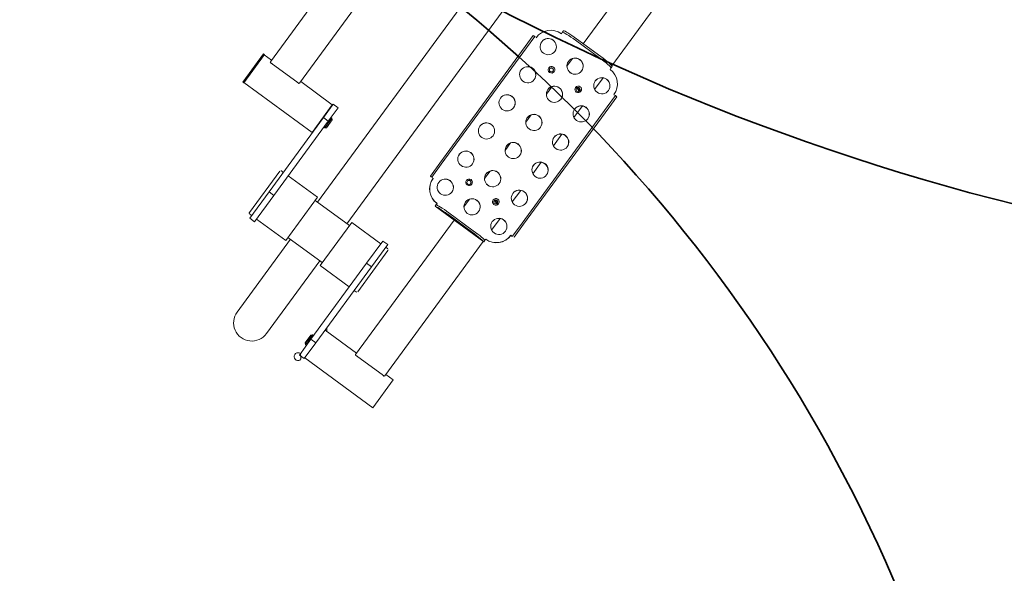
# Model space of a CAD drawing. Extents: x 5477758 to 5478353, y 5918276 to 5918502.
# Tile 32 of 127: x 5477899.027 to 5477900.663, y 5918353.419 to 5918354.34. Entities that reach past the tile are written whole.
import ezdxf

# ---------------------------------------------------------------- set-up
doc = ezdxf.new("R2010")
doc.units = 0
doc.header["$LTSCALE"] = 0.25
doc.linetypes.add('ACAD_ISO03W100', pattern=[30, 12, -18])
doc.layers.get('0').update_dxf_attribs({"linetype": 'CONTINUOUS', "lineweight": 13})
doc.layers.add('0_PROJEKTOWANE ZABAWKI', color=7, linetype='CONTINUOUS', lineweight=0)
doc.layers.add('ZZ_korona', color=94, linetype='CONTINUOUS', lineweight=35)

# ---------------------------------------------------------------- blocks, each defined once
blk = doc.blocks.new('zw$2AC3')
at = {"lineweight": 0}
for p, q in [((-111.25, -61.53), (-108.95, -61.53)), ((-111.25, -61.83), (-111.25, -61.53)), ((-108.95, -61.83), (-111.25, -61.83)), ((-108.95, -61.53), (-85.02, -61.53)), ((-85.02, -61.83), (-108.95, -61.83)), ((-85.02, -61.53), (-82.35, -61.53)), ((-82.35, -61.83), (-85.02, -61.83)), ((-82.3, -62.13), (-82.32, -62.13)), ((-142.42, -65.23), (-114.88, -65.23)), ((-114.47, -65.13), (-114.8, -65.13)), ((-114.22, -65.13), (-114.47, -65.13)), ((-112.41, -65.23), (-110.02, -65.23)), ((-106.63, -65.23), (-104.24, -65.23)), ((-100.85, -65.23), (-98.46, -65.23)), ((-95.07, -65.23), (-92.68, -65.23)), ((-89.29, -65.23), (-86.9, -65.23)), ((-83.5, -65.23), (-81.12, -65.23)), ((-79.1, -65.13), (-79.33, -65.13)), ((-78.77, -65.13), (-79.1, -65.13)), ((-78.76, -65.13), (-78.76, -75.13)), ((-78.76, -65.23), (-51.14, -65.23)), ((-51.4, -63.73), (-45.7, -63.73)), ((-51.4, -63.73), (-51.4, -65.23)), ((-51.03, -65.73), (-51.03, -65.27)), ((-45.7, -63.73), (-45.7, -77.71)), ((-51.05, -70.73), (-51.05, -65.73)), ((-51.03, -70.73), (-51.03, -65.73)), ((-115.03, -72.63), (-115.03, -67.63)), ((-114.73, -67.63), (-114.73, -72.63)), ((-79.24, -72.63), (-79.24, -67.63)), ((-78.94, -67.63), (-78.94, -72.63)), ((-109.91, -70.39), (-109.91, -69.87)), ((-86.78, -70.39), (-86.78, -69.87)), ((-142.42, -71.23), (-115.03, -71.23)), ((-111.99, -71.23), (-110.45, -71.23)), ((-106.2, -71.23), (-104.67, -71.23)), ((-100.42, -71.23), (-98.89, -71.23)), ((-94.64, -71.23), (-93.11, -71.23)), ((-88.86, -71.23), (-87.32, -71.23)), ((-83.08, -71.23), (-81.54, -71.23)), ((-78.76, -71.23), (-51.14, -71.23)), ((-51.4, -71.23), (-51.4, -77.71)), ((-51.03, -71.19), (-51.03, -70.73)), ((-114.8, -75.13), (-114.47, -75.13)), ((-114.47, -75.13), (-114.22, -75.13)), ((-79.33, -75.13), (-79.1, -75.13)), ((-79.1, -75.13), (-78.77, -75.13)), ((-82.3, -78.13), (-82.32, -78.13)), ((-64.42, -77.71), (-68.99, -77.71)), ((-68.99, -77.71), (-68.99, -78.71)), ((-68.44, -77.31), (-68.44, -77.71)), ((-68.24, -77.11), (-59.75, -77.11)), ((-64.42, -77.71), (-48.8, -77.71)), ((-64.42, -77.71), (-64.42, -78.71)), ((-59.55, -77.31), (-59.55, -77.71)), ((-48.8, -77.71), (-45.55, -77.71)), ((-48.8, -77.71), (-48.8, -78.71)), ((-45.55, -78.71), (-45.55, -77.71)), ((-111.25, -78.43), (-108.95, -78.43)), ((-111.25, -78.73), (-111.25, -78.43)), ((-108.95, -78.73), (-111.25, -78.73)), ((-108.95, -78.43), (-85.02, -78.43)), ((-85.02, -78.73), (-108.95, -78.73)), ((-85.02, -78.43), (-82.35, -78.43)), ((-82.35, -78.73), (-85.02, -78.73)), ((-68.99, -78.71), (-64.42, -78.71)), ((-68.44, -78.71), (-68.44, -84.71)), ((-48.8, -78.71), (-64.42, -78.71)), ((-59.55, -78.71), (-59.55, -84.71)), ((-49.55, -78.91), (-49.55, -78.71)), ((-49.55, -78.91), (-47.55, -78.91)), ((-49.35, -79.11), (-49.55, -78.91)), ((-47.75, -79.11), (-49.35, -79.11)), ((-45.55, -78.71), (-48.8, -78.71)), ((-47.75, -79.11), (-47.55, -78.91)), ((-47.55, -78.91), (-47.55, -78.71)), ((-59.55, -84.71), (-68.44, -84.71)), ((-67.79, -91.76), (-67.79, -84.71)), ((-60.19, -91.76), (-60.19, -84.71)), ((-150.71, -85.22), (-67.79, -85.22)), ((-45.21, -85.22), (-60.19, -85.22)), ((-150.71, -91.25), (-67.79, -91.25)), ((-60.19, -91.25), (-45.21, -91.25)), ((-68.44, -91.76), (-59.55, -91.76)), ((-68.44, -97.76), (-68.44, -91.76)), ((-59.55, -97.76), (-59.55, -91.76)), ((-82.44, -97.76), (-79.69, -97.76)), ((-82.44, -97.76), (-82.44, -98.76)), ((-80.24, -97.36), (-80.44, -97.56)), ((-78.44, -97.56), (-80.44, -97.56)), ((-80.44, -97.56), (-80.44, -97.76)), ((-80.24, -97.36), (-78.64, -97.36)), ((-79.69, -97.76), (-64.42, -97.76)), ((-79.69, -98.76), (-79.69, -97.76)), ((-78.64, -97.36), (-78.44, -97.56)), ((-78.44, -97.56), (-78.44, -97.76)), ((-58.99, -97.76), (-64.42, -97.76)), ((-64.42, -98.76), (-64.42, -97.76)), ((-58.99, -98.76), (-58.99, -97.76)), ((-79.69, -98.76), (-82.44, -98.76)), ((-82.29, -98.83), (-76.59, -98.83)), ((-82.29, -105.33), (-82.29, -98.83)), ((-80.74, -98.76), (-80.81, -98.83)), ((-64.42, -98.76), (-79.69, -98.76)), ((-78.14, -98.76), (-78.06, -98.83)), ((-76.59, -112.83), (-76.59, -98.83)), ((-68.44, -99.16), (-68.44, -98.76)), ((-59.75, -99.36), (-68.24, -99.36)), ((-64.42, -98.76), (-58.99, -98.76)), ((-59.55, -99.16), (-59.55, -98.76)), ((-81.98, -105.33), (-109.8, -105.33)), ((-81.87, -110.83), (-81.87, -105.83)), ((-81.86, -105.83), (-81.86, -105.37)), ((-81.86, -110.83), (-81.86, -105.83)), ((-81.86, -111.29), (-81.86, -110.83)), ((-109.8, -111.33), (-81.98, -111.33)), ((-82.29, -112.83), (-82.29, -111.33)), ((-76.54, -112.83), (-82.34, -112.83)), ((-82.34, -113.03), (-82.34, -112.83)), ((-76.54, -113.03), (-82.34, -113.03)), ((-76.54, -113.03), (-76.54, -112.83))]:
    blk.add_line(p, q, dxfattribs=at)
at = {"linetype": 'ACAD_ISO03W100', "lineweight": 0, "ltscale": 0.1}
blk.add_lwpolyline([(-43.25, -268.35, 0.416285), (107.81, -118.35), (107.81, -58.11, 0.414214), (-42.19, 91.89), (-179.88, 91.89, 0.414214), (-329.88, -58.11), (-329.88, -118.35, 0.41423), (-179.87, -268.35, -0.000014)], format="xyb", close=True, dxfattribs=at)
at = {"lineweight": 0}
for centre, radius, start, end in [((-68.24, -77.31), 0.2, 90, 180), ((-59.75, -77.31), 0.2, 0, 90), ((-45.21, -88.23), 12.5, 119.6916, 122.6481), ((-45.21, -78.73), 0.65, 177.7958, 121.7093), ((-45.21, -88.23), 3.02, 270, 90), ((-68.24, -99.16), 0.2, 180, 270), ((-59.75, -99.16), 0.2, 270, 0)]:
    blk.add_arc(centre, radius, start, end, dxfattribs=at)
for centre, major_axis, ratio, start_param, end_param in [((-111.25, -62.13), (0, -0.3), 0.079546, 1.570796, 2.503979), ((-82.35, -62.13), (0, 0.6), 0.079546, 4.712389, 5.980966), ((-82.35, -62.13), (0, 0.3), 0.079546, 4.712389, 5.645571), ((-111.23, -65.13), (0, 3), 0.996831, 0, 1.570796), ((-111.21, -64.63), (0, 1.35), 0.996831, 0.008867, 3.132726), ((-105.42, -64.63), (0, 1.35), 0.996831, 0.008867, 3.132726), ((-99.64, -64.63), (0, 1.35), 0.996831, 0.008867, 3.132726), ((-93.86, -64.63), (0, 1.35), 0.996831, 0.008867, 3.132726), ((-88.08, -64.63), (0, 1.35), 0.996831, 0.008867, 3.132726), ((-82.3, -64.63), (0, 1.35), 0.996831, 0.008867, 3.132726), ((-82.32, -65.13), (0, 3), 0.996831, 4.712389, 6.283185), ((-82.3, -65.13), (0, 3), 0.996831, 4.712389, 6.283185), ((-114.83, -67.63), (0, 2.5), 0.079546, 0.071494, 1.570796), ((-114.53, -67.63), (0, 2.5), 0.079546, 0.071494, 1.570796), ((-79.04, -67.63), (0, 2.5), 0.079546, 0.071494, 1.570796), ((-78.74, -67.63), (0, 2.5), 0.079546, 0.071494, 1.570796), ((-51.01, -65.73), (0, 0.5), 0.079546, 0.411517, 1.570796), ((-108.42, -67.43), (0, 0.35), 0.996831, 0.0114, 3.130193), ((-108.37, -67.43), (0, -0.332), 0.996831, 2.898889, 6.525889), ((-108.34, -67.43), (0, 0.332), 0.996831, 0.036023, 3.105569), ((-85.29, -67.43), (0, 0.35), 0.996831, 0.0114, 3.130193), ((-85.24, -67.43), (0, -0.332), 0.996831, 2.898889, 6.525889), ((-85.22, -67.43), (0, 0.332), 0.996831, 0.036023, 3.105569), ((-111.21, -70.13), (0, 1.35), 0.996831, 0.008867, 3.132726), ((-105.42, -70.13), (0, 1.35), 0.996831, 0.008867, 3.132726), ((-99.64, -70.13), (0, 1.35), 0.996831, 0.008867, 3.132726), ((-93.86, -70.13), (0, 1.35), 0.996831, 0.008867, 3.132726), ((-88.08, -70.13), (0, 1.35), 0.996831, 0.008867, 3.132726), ((-82.3, -70.13), (0, 1.35), 0.996831, 0.008867, 3.132726), ((-51.01, -70.73), (0, 0.5), 0.079546, 1.570796, 2.730076), ((-114.83, -72.63), (0, -2.5), 0.079546, 4.712389, 6.211691), ((-114.53, -72.63), (0, -2.5), 0.079546, 4.712389, 6.211691), ((-108.42, -72.93), (0, 0.35), 0.996831, 0.0114, 3.130193), ((-108.42, -72.93), (0, -0.35), 0.996831, 3.152993, 6.271785), ((-108.37, -72.93), (0, 0.35), 0.996831, 0.079883, 3.061709), ((-85.29, -72.93), (0, 0.35), 0.996831, 0.0114, 3.130193), ((-85.29, -72.93), (0, -0.35), 0.996831, 3.152993, 6.271785), ((-85.24, -72.93), (0, 0.35), 0.996831, 0.079883, 3.061709), ((-79.04, -72.63), (0, -2.5), 0.079546, 4.712389, 6.211691), ((-78.74, -72.63), (0, -2.5), 0.079546, 4.712389, 6.211691), ((-111.21, -75.63), (0, 1.35), 0.996831, 0.008867, 3.132726), ((-105.42, -75.63), (0, 1.35), 0.996831, 0.008867, 3.132726), ((-99.64, -75.63), (0, 1.35), 0.996831, 0.008867, 3.132726), ((-93.86, -75.63), (0, 1.35), 0.996831, 0.008867, 3.132726), ((-88.08, -75.63), (0, 1.35), 0.996831, 0.008867, 3.132726), ((-82.3, -75.63), (0, 1.35), 0.996831, 0.008867, 3.132726), ((-111.23, -75.13), (0, -3), 0.996831, 4.712389, 6.283185), ((-82.32, -75.13), (0, -3), 0.996831, 0, 1.570796), ((-82.3, -75.13), (0, -3), 0.996831, 0, 1.570796), ((-111.25, -78.13), (0, -0.3), 0.079546, 0.637614, 1.570796), ((-82.35, -78.13), (0, -0.6), 0.079546, 0.30222, 1.570796), ((-82.35, -78.13), (0, 0.3), 0.079546, 3.779207, 4.712389), ((-81.85, -105.83), (0, 0.5), 0.044627, 0.411517, 1.570796), ((-81.85, -110.83), (0, 0.5), 0.044627, 1.570796, 2.730076)]:
    blk.add_ellipse(centre, major_axis=major_axis, ratio=ratio, start_param=start_param, end_param=end_param, dxfattribs=at)
for centre, major_axis in [((-111.23, -64.63), (0, -1.35)), ((-105.45, -64.63), (0, -1.35)), ((-99.67, -64.63), (0, -1.35)), ((-93.89, -64.63), (0, -1.35)), ((-88.1, -64.63), (0, -1.35)), ((-82.32, -64.63), (0, -1.35)), ((-108.44, -67.43), (0, -0.55)), ((-85.31, -67.43), (0, -0.55)), ((-108.42, -67.43), (0, -0.35)), ((-85.3, -67.43), (0, -0.35)), ((-111.23, -70.13), (0, -1.35)), ((-105.45, -70.13), (0, -1.35)), ((-99.67, -70.13), (0, -1.35)), ((-93.89, -70.13), (0, -1.35)), ((-88.1, -70.13), (0, -1.35)), ((-82.32, -70.13), (0, -1.35)), ((-108.44, -72.93), (0, -0.55)), ((-108.42, -72.93), (0, -0.35)), ((-85.31, -72.93), (0, -0.55)), ((-85.3, -72.93), (0, -0.35)), ((-111.23, -75.63), (0, -1.35)), ((-105.45, -75.63), (0, -1.35)), ((-99.67, -75.63), (0, -1.35)), ((-93.89, -75.63), (0, -1.35)), ((-88.1, -75.63), (0, -1.35)), ((-82.32, -75.63), (0, -1.35))]:
    blk.add_ellipse(centre, major_axis=major_axis, ratio=0.996831, dxfattribs=at)
for points, knots in [([(-111.24, -61.89), (-111.24, -61.88), (-111.24, -61.86), (-111.25, -61.84), (-111.25, -61.83), (-111.25, -61.83)], [0.2694223, 0.2694223, 0.2694223, 0.2694223, 0.3391896, 0.3391896, 0.4522395, 0.4522395, 0.4522395, 0.4522395]), ([(-82.35, -61.83), (-82.35, -61.83), (-82.34, -61.84), (-82.34, -61.86), (-82.33, -61.88), (-82.33, -61.89)], [0.4539276, 0.4539276, 0.4539276, 0.4539276, 0.5670288, 0.5670288, 0.6367484, 0.6367484, 0.6367484, 0.6367484]), ([(-114.54, -65.14), (-114.54, -65.13), (-114.53, -65.13), (-114.5, -65.13), (-114.49, -65.13), (-114.47, -65.13)], [0.4539276, 0.4539276, 0.4539276, 0.4539276, 0.5669774, 0.5669774, 0.6367448, 0.6367448, 0.6367448, 0.6367448]), ([(-79.1, -65.13), (-79.09, -65.13), (-79.08, -65.13), (-79.06, -65.13), (-79.05, -65.13), (-79.06, -65.14)], [0.2694186, 0.2694186, 0.2694186, 0.2694186, 0.3391383, 0.3391383, 0.4522395, 0.4522395, 0.4522395, 0.4522395]), ([(-114.47, -75.13), (-114.49, -75.13), (-114.5, -75.13), (-114.53, -75.13), (-114.54, -75.13), (-114.54, -75.12)], [0.2694223, 0.2694223, 0.2694223, 0.2694223, 0.3391896, 0.3391896, 0.4522395, 0.4522395, 0.4522395, 0.4522395]), ([(-79.06, -75.12), (-79.05, -75.13), (-79.06, -75.13), (-79.08, -75.13), (-79.09, -75.13), (-79.1, -75.13)], [0.4539276, 0.4539276, 0.4539276, 0.4539276, 0.5669774, 0.5669774, 0.6367448, 0.6367448, 0.6367448, 0.6367448]), ([(-111.25, -78.43), (-111.25, -78.43), (-111.25, -78.42), (-111.24, -78.4), (-111.24, -78.39), (-111.24, -78.37)], [0.4539278, 0.4539278, 0.4539278, 0.4539278, 0.567029, 0.567029, 0.6367486, 0.6367486, 0.6367486, 0.6367486]), ([(-82.33, -78.37), (-82.33, -78.39), (-82.34, -78.4), (-82.34, -78.42), (-82.35, -78.43), (-82.35, -78.43)], [0.2694186, 0.2694186, 0.2694186, 0.2694186, 0.3391383, 0.3391383, 0.4522395, 0.4522395, 0.4522395, 0.4522395])]:
    blk.add_open_spline(points, degree=3, knots=knots, dxfattribs=at)
for points in [[(-82.33, -61.56), (-82.34, -61.54), (-82.34, -61.53), (-82.35, -61.53)], [(-114.8, -65.13), (-114.82, -65.13), (-114.84, -65.13), (-114.84, -65.14)], [(-78.76, -65.14), (-78.75, -65.13), (-78.76, -65.13), (-78.77, -65.13)], [(-51.03, -65.27), (-51.07, -65.24), (-51.11, -65.23), (-51.14, -65.23)], [(-51.14, -71.23), (-51.11, -71.23), (-51.07, -71.22), (-51.03, -71.19)], [(-114.84, -75.12), (-114.84, -75.13), (-114.82, -75.13), (-114.8, -75.13)], [(-78.77, -75.13), (-78.76, -75.13), (-78.75, -75.13), (-78.76, -75.12)], [(-82.35, -78.73), (-82.34, -78.73), (-82.34, -78.72), (-82.33, -78.7)], [(-81.86, -105.37), (-81.9, -105.34), (-81.95, -105.33), (-81.98, -105.33)], [(-81.98, -111.33), (-81.95, -111.33), (-81.9, -111.32), (-81.86, -111.29)]]:
    blk.add_open_spline(points, degree=3, dxfattribs=at)

msp = doc.modelspace()

# ---------------------------------------------------------------- linework, layer by layer
at = {"layer": 'ZZ_korona'}
for centre, radius, start, end in [((5477901.6575, 5918357.9117), 4, 238.8405, 313.1922), ((5477898.1825, 5918352.4211), 2.5, 59.5434, 318.1427), ((5477898.1825, 5918352.4211), 2.5, 10.5552, 55.7956)]:
    msp.add_arc(centre, radius, start, end, dxfattribs=at)

# ---------------------------------------------------------------- block references
at = {"layer": '0_PROJEKTOWANE ZABAWKI', "color": 1, "lineweight": 0, "xscale": 0.0100229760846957, "yscale": 0.0100229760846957, "zscale": 0.0100229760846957, "rotation": 233.789402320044}
msp.add_blockref('zw$2AC3', (5477899.8584, 5918352.9475), dxfattribs=at)

doc.saveas('drawing.dxf')
